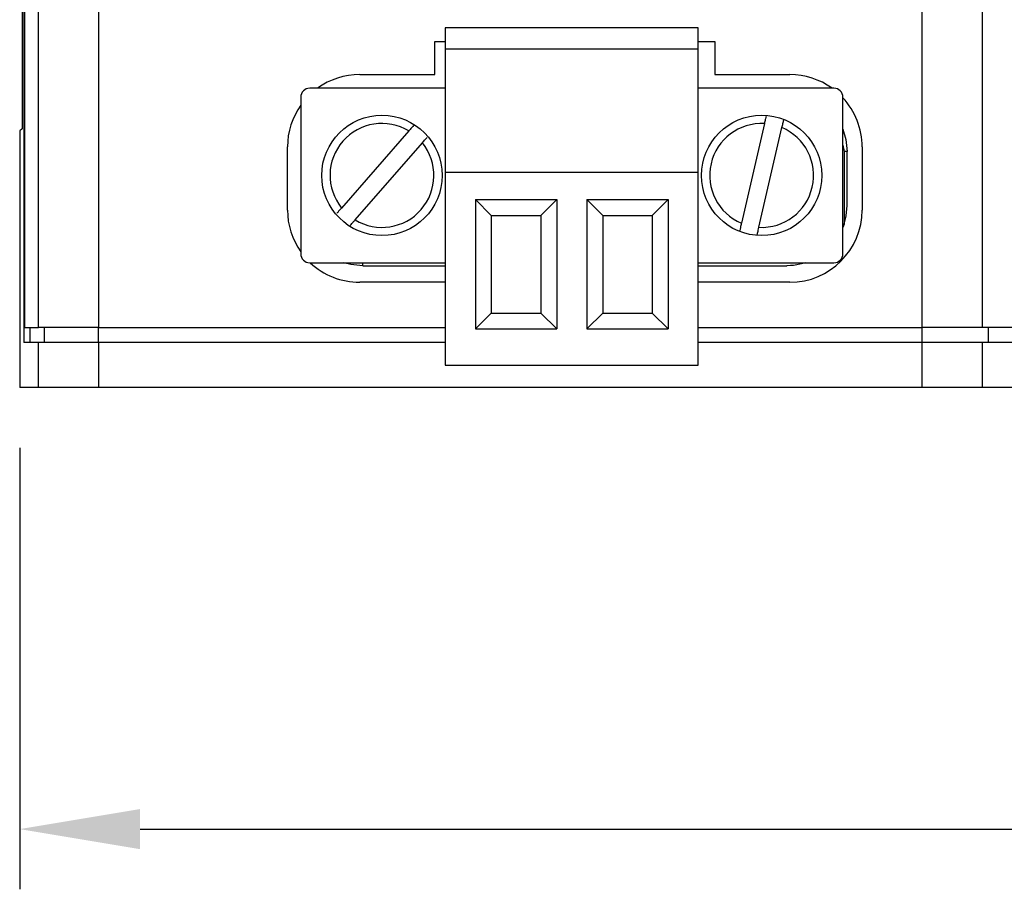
# Model space of a CAD drawing. Header units: millimetres. Extents: x 0 to 594, y 0 to 420.
# Tile 14 of 22: x 317 to 349, y 210 to 239. Entities that reach past the tile are written whole.
import ezdxf

# ---------------------------------------------------------------- set-up
doc = ezdxf.new("R2010")
doc.units = ezdxf.units.MM
doc.header["$PDSIZE"] = -1
doc.styles.get("Standard").update_dxf_attribs({"font": 'txt.shx', "bigfont": 'whgtxt.shx'})
doc.dimstyles.new('ISO-25', dxfattribs={"dimtxt": 2.5, "dimasz": 2.5, "dimexe": 1.25, "dimexo": 0.625, "dimtad": 1, "dimtxsty": 'Standard', "dimcen": 2.5, "dimadec": 0, "dimazin": 0, "dimtfac": 1, "dimtmove": 0, "dimatfit": 3, "dimfxl": 0, "dimarcsym": 0})

# ---------------------------------------------------------------- blocks, each defined once
blk = doc.blocks.new('*D6')
at = {"color": 8, "lineweight": -2}
for p, q in [((316.57, 224.609), (316.57, 209.938)), ((472.57, 224.609), (472.57, 209.938)), ((320.57, 211.938), (468.57, 211.938))]:
    blk.add_line(p, q, dxfattribs=at)
at = {"color": 8}
for points in [[(320.57, 212.605), (320.57, 211.272), (316.57, 211.938)], [(468.57, 212.605), (468.57, 211.272), (472.57, 211.938)]]:
    blk.add_solid(points, dxfattribs=at)
at = {"layer": 'Defpoints', "color": 0}
for p in [(316.57, 226.609), (472.57, 226.609), (472.57, 211.938)]:
    blk.add_point(p, dxfattribs=at)
at = {"color": 3, "insert": (394.57, 215.938), "char_height": 4, "attachment_point": 5}
blk.add_mtext('\\A1;156', dxfattribs=at)

msp = doc.modelspace()

# ---------------------------------------------------------------- linework, layer by layer
for p, q in [((316.7066, 277.1087), (316.7066, 228.1086)), ((316.726, 276.6087), (316.726, 228.6087)), ((317.1957, 228.6087), (317.1957, 276.6087)), ((319.1942, 276.6087), (319.1942, 228.6087)), ((346.5705, 228.6087), (346.5705, 276.6087)), ((348.5705, 228.6087), (348.5705, 276.6087)), ((316.6483, 270.6087), (316.6483, 235.2086)), ((339.1255, 238.5587), (330.7155, 238.5587)), ((330.7155, 238.5587), (330.7155, 237.8587)), ((339.1255, 237.8587), (339.1255, 238.5587)), ((330.3705, 238.1087), (330.7155, 238.1087)), ((330.3705, 237.0087), (330.3705, 238.1087)), ((339.1255, 238.1087), (339.6705, 238.1087)), ((339.6705, 238.1087), (339.6705, 237.0087)), ((339.1255, 237.8587), (330.7155, 237.8587)), ((330.7155, 237.8587), (330.7155, 233.7586)), ((339.1255, 233.7586), (339.1255, 237.8587)), ((327.8705, 237.0087), (330.3705, 237.0087)), ((339.6705, 237.0087), (342.1705, 237.0087)), ((330.7155, 236.5587), (326.2105, 236.5587)), ((343.6305, 236.5587), (339.1255, 236.5587)), ((325.9105, 236.2586), (325.9105, 231.0586)), ((343.9305, 231.0586), (343.9305, 236.2586)), ((341.3208, 235.3823), (340.5556, 232.0701)), ((316.6483, 235.2086), (316.5705, 235.1388)), ((316.5705, 235.1388), (316.5705, 226.6087)), ((329.5025, 235.1363), (327.2665, 232.5757)), ((341.1402, 231.935), (341.9054, 235.2472)), ((327.7184, 232.181), (329.9544, 234.7416)), ((343.9305, 234.6653), (343.9705, 234.4586)), ((325.4705, 232.5086), (325.4705, 234.6087)), ((343.9705, 234.4586), (343.9705, 232.0342)), ((344.0705, 234.4586), (343.9705, 234.4586)), ((344.0705, 232.6587), (344.0705, 234.4586)), ((344.5705, 234.6087), (344.5705, 232.5086)), ((330.7155, 233.7586), (330.7155, 227.3587)), ((339.1255, 233.7586), (330.7155, 233.7586)), ((339.1255, 227.3587), (339.1255, 233.7586)), ((331.7155, 232.8586), (331.7155, 228.5586)), ((331.7155, 232.8586), (334.4205, 232.8586)), ((332.2445, 232.3297), (331.7155, 232.8586)), ((333.8915, 232.3297), (334.4205, 232.8586)), ((334.4205, 232.8586), (334.4205, 228.5586)), ((335.4205, 232.8586), (335.4205, 228.5586)), ((335.4205, 232.8586), (338.1255, 232.8586)), ((335.9495, 232.3297), (335.4205, 232.8586)), ((337.5965, 232.3297), (338.1255, 232.8586)), ((338.1255, 232.8586), (338.1255, 228.5586)), ((344.0412, 232.3176), (344.0705, 232.6587)), ((332.2445, 232.3297), (332.2445, 229.0876)), ((332.2445, 232.3297), (333.8915, 232.3297)), ((333.8915, 232.3297), (333.8915, 229.0876)), ((335.9495, 232.3297), (337.5965, 232.3297)), ((335.9495, 232.3297), (335.9495, 229.0876)), ((337.5965, 232.3297), (337.5965, 229.0876)), ((343.9705, 232.0342), (343.9305, 231.9235)), ((343.9705, 232.0342), (344.0412, 232.3176)), ((326.2105, 230.7587), (330.7155, 230.7587)), ((327.9705, 230.6587), (327.9705, 230.7587)), ((339.1255, 230.7587), (343.6305, 230.7587)), ((327.9705, 230.6587), (330.7155, 230.6587)), ((339.1255, 230.6587), (342.0705, 230.6587)), ((330.7155, 230.1087), (327.8705, 230.1087)), ((342.1705, 230.1087), (339.1255, 230.1087)), ((332.2445, 229.0876), (331.7155, 228.5586)), ((332.2445, 229.0876), (333.8915, 229.0876)), ((333.8915, 229.0876), (334.4205, 228.5586)), ((335.9495, 229.0876), (335.4205, 228.5586)), ((335.9495, 229.0876), (337.5965, 229.0876)), ((337.5965, 229.0876), (338.1255, 228.5586)), ((316.726, 228.6087), (317.1957, 228.6087)), ((316.9067, 228.6087), (316.9067, 228.1086)), ((319.1942, 228.6087), (317.1957, 228.6087)), ((317.3956, 228.1086), (317.3956, 228.6087)), ((319.1942, 228.6087), (330.7155, 228.6087)), ((319.1942, 228.1086), (319.1942, 228.6087)), ((331.7155, 228.5586), (334.4205, 228.5586)), ((335.4205, 228.5586), (338.1255, 228.5586)), ((339.1255, 228.6087), (346.5705, 228.6087)), ((348.5705, 228.6087), (346.5705, 228.6087)), ((346.5705, 228.1086), (346.5705, 228.6087)), ((350.5705, 228.6087), (348.5705, 228.6087)), ((348.7705, 228.1086), (348.7705, 228.6087)), ((317.1957, 228.1086), (316.7066, 228.1086)), ((317.1957, 226.6087), (317.1957, 228.1086)), ((319.1942, 228.1086), (317.1957, 228.1086)), ((319.1942, 228.1086), (319.1942, 226.6087)), ((330.7155, 228.1086), (319.1942, 228.1086)), ((346.5705, 228.1086), (339.1255, 228.1086)), ((346.5705, 226.6087), (346.5705, 228.1086)), ((348.5705, 228.1086), (346.5705, 228.1086)), ((348.5705, 226.6087), (348.5705, 228.1086)), ((350.5705, 228.1086), (348.5705, 228.1086)), ((330.7155, 227.3587), (339.1255, 227.3587)), ((317.1957, 226.6087), (316.5705, 226.6087)), ((319.1942, 226.6087), (317.1957, 226.6087)), ((346.5705, 226.6087), (319.1942, 226.6087)), ((348.5705, 226.6087), (346.5705, 226.6087)), ((350.5705, 226.6087), (348.5705, 226.6087))]:
    msp.add_line(p, q)
at = {"flags": 128}
for points in [[(343.9305, 235.1938), (344.032, 234.8488), (344.0705, 234.4586)], [(327.9705, 230.6587), (327.5803, 230.6971), (327.346, 230.7587)]]:
    msp.add_lwpolyline(points, dxfattribs=at)
for centre in [(328.6105, 233.6587), (341.2305, 233.6587)]:
    msp.add_circle(centre, 2)
for centre, radius, start, end in [((327.8705, 234.6087), 2.4, 90, 125.65909), ((342.1705, 234.6087), 2.4, 54.34091, 90), ((326.2105, 236.2587), 0.3, 90, 180), ((343.6305, 236.2587), 0.3, 0, 90), ((327.8705, 234.6087), 2.4, 144.75249, 180), ((342.1705, 234.6087), 2.4, 0, 42.83343), ((328.6105, 233.6587), 1.726, 58.88072, 218.86149), ((341.2305, 233.6587), 1.726, 87.00086, 246.98162), ((341.2305, 233.6587), 1.726, 267.00086, 66.98162), ((328.6105, 233.6587), 1.726, 238.88072, 38.86149), ((327.8705, 232.5087), 2.4, 180, 215.24751), ((342.1705, 232.5087), 2.4, 270, 0), ((326.2105, 231.0587), 0.3, 180, 270), ((343.6305, 231.0587), 0.3, 270, 0), ((327.8705, 232.5087), 2.4, 226.81658, 270)]:
    msp.add_arc(centre, radius, start, end)
for points, knots in [([(329.659, 235.3155), (329.6438, 235.2981), (329.6046, 235.2532), (329.5475, 235.1877), (329.5101, 235.145), (329.5025, 235.1363)], [0, 0, 0, 0, 0.3346048, 0.8640263, 1, 1, 1, 1]), ([(341.3751, 235.6172), (341.3696, 235.5937), (341.356, 235.5347), (341.3362, 235.4489), (341.3234, 235.3936), (341.3208, 235.3823)], [0, 0, 0, 0, 0.3444024, 0.8660196, 1, 1, 1, 1]), ([(341.9054, 235.2472), (341.9112, 235.2724), (341.9274, 235.3423), (341.9488, 235.4352), (341.9604, 235.4855), (341.9644, 235.5028)], [0, 0, 0, 0, 0.2694855, 0.7491204, 1, 1, 1, 1]), ([(329.9544, 234.7416), (329.9714, 234.761), (330.0185, 234.815), (330.0761, 234.8809), (330.106, 234.9152), (330.1134, 234.9236)], [0, 0, 0, 0, 0.2974432, 0.8268082, 1, 1, 1, 1]), ([(327.2665, 232.5757), (327.2648, 232.5737), (327.2326, 232.5369), (327.1753, 232.4713), (327.1302, 232.4196), (327.1105, 232.397)], [0, 0, 0, 0, 0.0313204, 0.5767708, 1, 1, 1, 1]), ([(327.557, 231.9961), (327.5616, 232.0014), (327.5875, 232.0311), (327.6452, 232.0971), (327.6965, 232.156), (327.7184, 232.181)], [0, 0, 0, 0, 0.1107003, 0.62078648, 1, 1, 1, 1]), ([(340.5556, 232.0701), (340.555, 232.0675), (340.544, 232.0199), (340.5236, 231.9319), (340.5076, 231.8624), (340.5002, 231.8305)], [0, 0, 0, 0, 0.03012315, 0.55485447, 1, 1, 1, 1]), ([(341.0811, 231.6792), (341.0839, 231.6913), (341.0938, 231.7345), (341.115, 231.8262), (341.1327, 231.9025), (341.1402, 231.935)], [0, 0, 0, 0, 0.1825325, 0.6514389, 1, 1, 1, 1]), ([(342.695, 230.7587), (342.6308, 230.7397), (342.4281, 230.6799), (342.2172, 230.6588), (342.0734, 230.6587), (342.0705, 230.6587)], [0, 0, 0, 0, 0.312306, 0.9860852, 1, 1, 1, 1])]:
    msp.add_open_spline(points, degree=3, knots=knots)

# ---------------------------------------------------------------- dimensions: what is measured, and where the dimension line sits
dim = msp.add_linear_dim(base=(472.5705, 211.9383), p1=(316.5705, 226.6087), p2=(472.5705, 226.6087), dimstyle='ISO-25', override={"dimscale": 2, "dimtxt": 2, "dimasz": 2, "dimexe": 1, "dimexo": 1, "dimgap": 1, "dimdec": 3, "dimzin": 9, "dimdsep": 46, "dimcen": 0, "dimclrd": 8, "dimclre": 8, "dimclrt": 3, "dimadec": 3, "dimazin": 2, "dimtdec": 3, "dimfxl": 0.6, "dimtolj": 1, "dimtzin": 1, "dimarcsym": 1})
dim.commit()
dim.dimension.update_dxf_attribs({"geometry": '*D6', "text_midpoint": (394.5705, 215.9383)})

doc.saveas('drawing.dxf')
